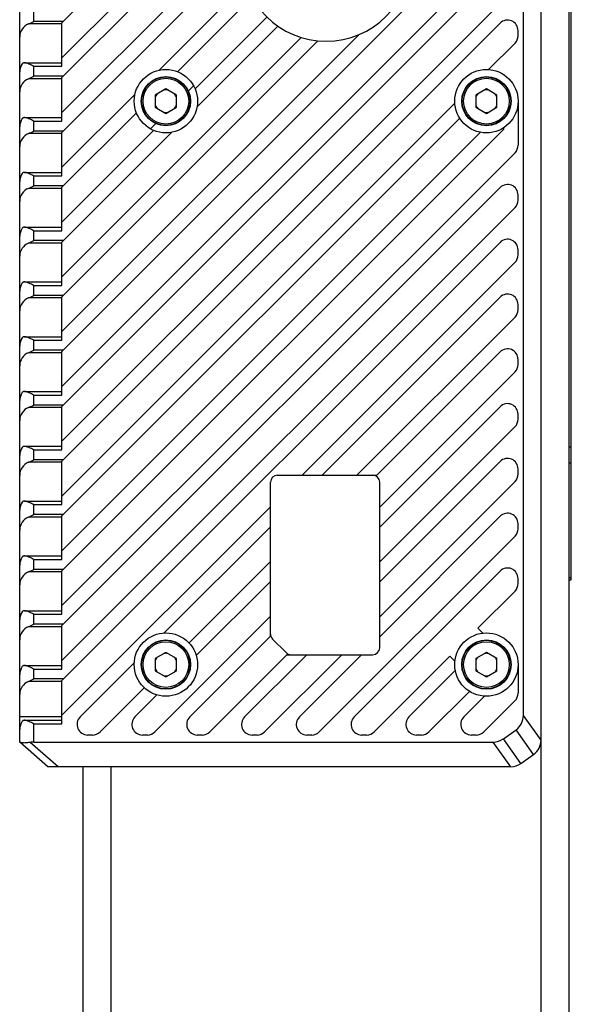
# Model space of a CAD drawing. Header units: millimetres. Extents: x 100 to 429, y 82 to 393.
# Tile 12 of 26: x 370 to 409, y 189 to 259. Entities that reach past the tile are written whole.
import ezdxf

# ---------------------------------------------------------------- set-up
doc = ezdxf.new("R2010")
doc.units = ezdxf.units.MM
doc.header["$LTSCALE"] = 32.67
doc.layers.add('00_COMPONENTS', color=7, linetype='CONTINUOUS')

msp = doc.modelspace()

# ---------------------------------------------------------------- linework, layer by layer
at = {"layer": '00_COMPONENTS', "color": 7}
for p, q in [((409.2656, 123.0002), (409.2656, 365.683)), ((370.2656, 207.3416), (370.2656, 281.3416)), ((407.2656, 207.4848), (407.2656, 281.1983)), ((406.0156, 209.2348), (406.0156, 279.4483)), ((386.0156, 271.1524), (373.2656, 258.4024)), ((386.0156, 268.6776), (373.2656, 255.9276)), ((409.4156, 218.8686), (409.4156, 268.3685)), ((386.0156, 267.2624), (373.2656, 254.5124)), ((404.3603, 266.1571), (373.2656, 235.0624)), ((386.0156, 264.7876), (373.2656, 252.0376)), ((373.2656, 232.5876), (405.4209, 264.7429)), ((386.0156, 263.3724), (373.2656, 250.6224)), ((404.3603, 262.2671), (373.2656, 231.1724)), ((373.2656, 228.6976), (405.4209, 260.8529)), ((380.157, 255.039), (386.3207, 261.2027)), ((386.7494, 260.2163), (381.4673, 254.9342)), ((382.7168, 253.7087), (387.8152, 258.8071)), ((373.2656, 255.3167), (373.2656, 258.4024)), ((404.3603, 258.3771), (373.2656, 227.2824)), ((388.5893, 258.1661), (382.8525, 252.4294)), ((373.2656, 236.4776), (394.3541, 257.566)), ((373.2656, 240.3676), (390.254, 257.356)), ((405.6406, 257.4932), (405.6406, 257.8468)), ((391.4331, 257.1199), (373.2656, 238.9524)), ((403.5443, 255.0863), (405.4209, 256.9629)), ((370.6042, 255.5667), (373.2656, 255.5667)), ((373.2656, 251.4267), (373.2656, 254.5124)), ((380.3854, 254.5429), (380.375, 254.5713)), ((380.6406, 254.5916), (380.6517, 254.5611)), ((403.1354, 254.5429), (403.125, 254.5713)), ((403.3906, 254.5916), (403.4017, 254.5611)), ((373.2656, 248.1476), (378.4432, 253.3252)), ((380.6406, 253.7076), (379.8906, 253.2746)), ((379.8906, 253.2746), (379.8906, 252.4086)), ((381.3906, 253.2746), (380.6406, 253.7076)), ((381.3906, 252.4086), (381.3906, 253.2746)), ((403.3906, 253.7076), (402.6406, 253.2746)), ((402.6406, 253.2746), (402.6406, 252.4086)), ((404.1406, 253.2746), (403.3906, 253.7076)), ((404.1406, 252.4086), (404.1406, 253.2746)), ((373.2656, 224.8076), (401.1459, 252.6878)), ((379.8906, 252.4086), (380.6406, 251.9755)), ((380.6406, 251.9755), (381.3906, 252.4086)), ((402.6406, 252.4086), (403.3906, 251.9755)), ((403.3906, 251.9755), (404.1406, 252.4086)), ((405.6406, 252.8416), (405.6406, 249.7132)), ((370.6042, 251.6767), (373.2656, 251.6767)), ((378.548, 252.0148), (373.2656, 246.7324)), ((401.498, 251.6248), (373.2656, 223.3924)), ((404.5967, 250.8335), (373.2656, 219.5024)), ((373.2656, 244.2576), (379.7734, 250.7654)), ((373.2656, 220.9176), (402.9778, 250.6298)), ((381.0528, 250.6297), (373.2656, 242.8424)), ((373.2656, 247.5367), (373.2656, 250.6224)), ((404.5967, 250.9421), (404.5967, 250.8335)), ((373.2656, 217.0276), (405.4209, 249.1829)), ((370.6042, 247.7867), (373.2656, 247.7867)), ((373.2656, 243.6467), (373.2656, 246.7324)), ((404.3603, 246.7071), (373.2656, 215.6124)), ((405.6406, 245.8232), (405.6406, 246.1768)), ((373.2656, 213.1376), (405.4209, 245.2929)), ((370.6042, 243.8967), (373.2656, 243.8967)), ((373.2656, 239.7567), (373.2656, 242.8424)), ((404.3603, 242.8171), (373.2656, 211.7224)), ((405.6406, 241.9332), (405.6406, 242.2868)), ((390.3096, 226.2916), (405.4209, 241.4029)), ((370.6042, 240.0067), (373.2656, 240.0067)), ((373.2656, 235.8667), (373.2656, 238.9524)), ((404.3603, 238.9271), (391.7247, 226.2916)), ((405.6406, 238.0432), (405.6406, 238.3968)), ((394.1996, 226.2916), (405.4209, 237.5129)), ((370.6042, 236.1167), (373.2656, 236.1167)), ((373.2656, 231.9767), (373.2656, 235.0624)), ((395.6147, 226.2916), (404.3603, 235.0371)), ((405.6406, 234.1532), (405.6406, 234.5068)), ((395.8156, 224.0176), (405.4209, 233.6229)), ((370.6042, 232.2267), (373.2656, 232.2267)), ((373.2656, 228.0867), (373.2656, 231.1724)), ((404.3603, 231.1471), (395.8156, 222.6024)), ((405.6406, 230.2632), (405.6406, 230.6168)), ((395.8156, 220.1276), (405.4209, 229.7329)), ((370.6042, 228.3367), (373.2656, 228.3367)), ((373.2656, 224.1967), (373.2656, 227.2824)), ((404.3603, 227.2571), (395.8156, 218.7124)), ((405.6406, 226.3732), (405.6406, 226.7268)), ((388.0656, 214.8524), (388.0656, 225.7916)), ((388.5656, 226.2916), (395.6147, 226.2916)), ((395.8156, 216.2376), (405.4209, 225.8429)), ((395.8156, 214.0416), (395.8156, 225.7916)), ((370.6042, 224.4467), (373.2656, 224.4467)), ((373.2656, 209.2476), (388.0656, 224.0476)), ((373.2656, 220.3067), (373.2656, 223.3924)), ((395.8156, 214.8224), (404.3603, 223.3671)), ((388.0656, 222.6324), (380.5216, 215.0884)), ((405.6406, 222.4832), (405.6406, 222.8368)), ((391.5293, 208.0612), (405.4209, 221.9529)), ((370.6042, 220.5567), (373.2656, 220.5567)), ((373.2656, 216.4167), (373.2656, 219.5024)), ((382.2852, 214.3771), (388.0656, 220.1576)), ((394.0051, 209.1219), (404.3603, 219.4771)), ((405.6406, 218.5932), (405.6406, 218.9468)), ((409.2656, 218.8686), (409.4156, 218.8686)), ((382.7993, 213.4761), (388.0656, 218.7424)), ((402.7895, 215.4315), (405.4209, 218.0629)), ((370.6042, 216.6667), (373.2656, 216.6667)), ((379.8593, 208.0612), (388.0656, 216.2676)), ((373.2656, 212.5267), (373.2656, 215.6124)), ((403.1431, 215.0779), (402.7895, 215.4315)), ((388.0656, 214.8524), (382.3351, 209.1219)), ((389.1692, 213.688), (388.2121, 214.6451)), ((380.3854, 214.5429), (380.375, 214.5713)), ((380.6406, 214.5916), (380.6517, 214.5611)), ((403.1354, 214.5429), (403.125, 214.5713)), ((403.3906, 214.5916), (403.4017, 214.5611)), ((380.6406, 213.7076), (379.8906, 213.2746)), ((379.8906, 213.2746), (379.8906, 212.4086)), ((381.3906, 213.2746), (380.6406, 213.7076)), ((381.3906, 212.4086), (381.3906, 213.2746)), ((383.7493, 208.0612), (389.2296, 213.5416)), ((390.6447, 213.5416), (386.2251, 209.1219)), ((387.6393, 208.0612), (393.1196, 213.5416)), ((389.2296, 213.5416), (395.3156, 213.5416)), ((390.1151, 209.1219), (394.5347, 213.5416)), ((395.4193, 208.0612), (400.8007, 213.4427)), ((400.8007, 213.4427), (401.1543, 213.0891)), ((403.3906, 213.7076), (402.6406, 213.2746)), ((402.6406, 213.2746), (402.6406, 212.4086)), ((404.1406, 213.2746), (403.3906, 213.7076)), ((404.1406, 212.4086), (404.1406, 213.2746)), ((370.6042, 212.7767), (373.2656, 212.7767)), ((374.5551, 209.1219), (378.3938, 212.9606)), ((405.6406, 212.8416), (405.6406, 210.8132)), ((379.8906, 212.4086), (380.6406, 211.9755)), ((380.6406, 211.9755), (381.3906, 212.4086)), ((397.8951, 209.1219), (401.1825, 212.4093)), ((402.6406, 212.4086), (403.3906, 211.9755)), ((403.3906, 211.9755), (404.1406, 212.4086)), ((373.2656, 208.6367), (373.2656, 211.7224)), ((375.9693, 208.0612), (379.1051, 211.197)), ((380.0061, 210.6829), (378.4451, 209.1219)), ((399.3093, 208.0612), (402.188, 210.9399)), ((401.7851, 209.1219), (403.2586, 210.5954)), ((403.1993, 208.0612), (405.4209, 210.2829)), ((370.6042, 208.8867), (373.2656, 208.8867)), ((375.4389, 207.8416), (375.0854, 207.8416)), ((379.3289, 207.8416), (378.9754, 207.8416)), ((383.2189, 207.8416), (382.8654, 207.8416)), ((387.1089, 207.8416), (386.7554, 207.8416)), ((390.9989, 207.8416), (390.6454, 207.8416)), ((394.8889, 207.8416), (394.5354, 207.8416)), ((398.7789, 207.8416), (398.4254, 207.8416)), ((402.6689, 207.8416), (402.3154, 207.8416)), ((404.5916, 207.5744), (405.4922, 208.2177)), ((372.2656, 205.5916), (370.2656, 207.3416)), ((371.2656, 207.3416), (403.865, 207.3416)), ((405.8416, 205.8244), (406.7422, 206.4677)), ((405.115, 205.5916), (372.2656, 205.5916)), ((374.7656, 123.0002), (374.7656, 205.5916))]:
    msp.add_line(p, q, dxfattribs=at)
at = {"layer": '00_COMPONENTS', "color": 4}
for p, q in [((371.2656, 258.4987), (371.2656, 259.2067)), ((373.2656, 258.3219), (370.89, 258.3219)), ((373.3619, 258.4987), (371.2656, 258.4987)), ((371.2656, 254.6087), (371.2656, 255.3167)), ((371.2656, 255.3167), (373.2656, 255.3167)), ((373.3619, 254.6087), (371.2656, 254.6087)), ((373.2656, 254.4319), (370.89, 254.4319)), ((382.2335, 253.5594), (382.6078, 253.9337)), ((371.2656, 250.7187), (371.2656, 251.4267)), ((371.2656, 251.4267), (373.2656, 251.4267)), ((379.5485, 250.8744), (379.9227, 251.2487)), ((373.2656, 250.5419), (370.89, 250.5419)), ((373.3619, 250.7187), (371.2656, 250.7187)), ((371.2656, 246.8287), (371.2656, 247.5367)), ((371.2656, 247.5367), (373.2656, 247.5367)), ((373.3619, 246.8287), (371.2656, 246.8287)), ((373.2656, 246.6519), (370.89, 246.6519)), ((371.2656, 242.9387), (371.2656, 243.6467)), ((371.2656, 243.6467), (373.2656, 243.6467)), ((373.2656, 242.7619), (370.89, 242.7619)), ((373.3619, 242.9387), (371.2656, 242.9387)), ((371.2656, 239.0487), (371.2656, 239.7567)), ((371.2656, 239.7567), (373.2656, 239.7567)), ((373.2656, 238.8719), (370.89, 238.8719)), ((373.3619, 239.0487), (371.2656, 239.0487)), ((371.2656, 235.1587), (371.2656, 235.8667)), ((371.2656, 235.8667), (373.2656, 235.8667)), ((373.2656, 234.9819), (370.89, 234.9819)), ((373.3619, 235.1587), (371.2656, 235.1587)), ((371.2656, 231.2687), (371.2656, 231.9767)), ((371.2656, 231.9767), (373.2656, 231.9767)), ((373.2656, 231.0919), (370.89, 231.0919)), ((373.3619, 231.2687), (371.2656, 231.2687)), ((371.2656, 227.3787), (371.2656, 228.0867)), ((371.2656, 228.0867), (373.2656, 228.0867)), ((409.4156, 228.2689), (409.2656, 228.2689)), ((373.2656, 227.2019), (370.89, 227.2019)), ((373.3619, 227.3787), (371.2656, 227.3787)), ((409.2656, 227.1661), (409.4156, 227.1661)), ((371.2656, 223.4887), (371.2656, 224.1967)), ((371.2656, 224.1967), (373.2656, 224.1967)), ((373.2656, 223.3119), (370.89, 223.3119)), ((373.3619, 223.4887), (371.2656, 223.4887)), ((371.2656, 219.5987), (371.2656, 220.3067)), ((371.2656, 220.3067), (373.2656, 220.3067)), ((373.3619, 219.5987), (371.2656, 219.5987)), ((373.2656, 219.4219), (370.89, 219.4219)), ((409.4156, 218.9887), (409.2656, 218.9887)), ((371.2656, 216.4167), (373.2656, 216.4167)), ((371.2656, 215.7087), (371.2656, 216.4167)), ((373.2656, 215.5319), (370.89, 215.5319)), ((373.3619, 215.7087), (371.2656, 215.7087)), ((371.2656, 212.5267), (373.2656, 212.5267)), ((371.2656, 211.8187), (371.2656, 212.5267)), ((373.3619, 211.8187), (371.2656, 211.8187)), ((373.2656, 211.6419), (370.89, 211.6419)), ((373.2656, 209.1219), (370.2656, 209.1219)), ((407.2656, 207.4848), (406.0156, 209.2348)), ((371.2656, 208.6367), (373.2656, 208.6367)), ((371.2656, 207.3416), (371.2656, 208.6367)), ((406.7422, 206.4677), (405.4922, 208.2177)), ((372.9935, 205.5916), (371.0184, 207.3198)), ((405.115, 205.5916), (403.865, 207.3416)), ((405.8416, 205.8244), (404.5916, 207.5744)), ((407.2656, 123.0002), (407.2656, 207.4848)), ((376.7656, 123.0002), (376.7656, 205.5916))]:
    msp.add_line(p, q, dxfattribs=at)
at = {"layer": '00_COMPONENTS', "color": 7}
for centre, radius in [((380.6406, 252.8416), 2.25), ((380.6406, 252.8416), 1.75), ((380.6406, 252.8416), 1.7225), ((380.6406, 252.8416), 1.6225), ((403.3906, 252.8416), 2.25), ((403.3906, 252.8416), 1.75), ((403.3906, 252.8416), 1.7225), ((403.3906, 252.8416), 1.6225), ((380.6406, 212.8416), 2.25), ((403.3906, 212.8416), 2.25), ((380.6406, 212.8416), 1.75), ((380.6406, 212.8416), 1.7225), ((380.6406, 212.8416), 1.6225), ((403.3906, 212.8416), 1.75), ((403.3906, 212.8416), 1.7225), ((403.3906, 212.8416), 1.6225)]:
    msp.add_circle(centre, radius, dxfattribs=at)
for centre, radius, start, end in [((392.0156, 263.0916), 6, 180, 360), ((404.8906, 257.8468), 0.75, 0, 135), ((404.8906, 257.4932), 0.75, 315, 360), ((380.6406, 252.8416), 0.8, 140.364135, 159.635865), ((380.6406, 252.8416), 0.8, 80.364135, 99.635865), ((380.6406, 252.8416), 0.8, 20.364135, 39.635865), ((403.3906, 252.8416), 0.8, 140.364135, 159.635865), ((403.3906, 252.8416), 0.8, 80.364135, 99.635865), ((403.3906, 252.8416), 0.8, 20.364135, 39.635865), ((380.6406, 252.8416), 0.8, 200.364135, 219.635865), ((380.6406, 252.8416), 0.8, 320.364135, 339.635865), ((403.3906, 252.8416), 0.8, 200.364135, 219.635865), ((403.3906, 252.8416), 0.8, 320.364135, 339.635865), ((380.6406, 252.8416), 0.8, 260.364135, 279.635865), ((403.3906, 252.8416), 0.8, 260.364135, 279.635865), ((404.8906, 249.7132), 0.75, 315, 360), ((404.8906, 246.1768), 0.75, 0, 135), ((404.8906, 245.8232), 0.75, 315, 360), ((404.8906, 242.2868), 0.75, 0, 135), ((404.8906, 241.9332), 0.75, 315, 360), ((404.8906, 238.3968), 0.75, 0, 135), ((404.8906, 238.0432), 0.75, 315, 360), ((404.8906, 234.5068), 0.75, 0, 135), ((404.8906, 234.1532), 0.75, 315, 360), ((404.8906, 230.6168), 0.75, 0, 135), ((404.8906, 230.2632), 0.75, 315, 360), ((404.8906, 226.7268), 0.75, 0, 135), ((388.5656, 225.7916), 0.5, 90, 180), ((395.3156, 225.7916), 0.5, 0, 90), ((404.8906, 226.3732), 0.75, 315, 360), ((404.8906, 222.8368), 0.75, 0, 135), ((404.8906, 222.4832), 0.75, 315, 360), ((404.8906, 218.9468), 0.75, 0, 135), ((404.8906, 218.5932), 0.75, 315, 360), ((388.5656, 214.9987), 0.5, 180, 225), ((395.3156, 214.0416), 0.5, 270, 360), ((380.6406, 212.8416), 0.8, 140.364135, 159.635865), ((380.6406, 212.8416), 0.8, 80.364135, 99.635865), ((380.6406, 212.8416), 0.8, 20.364135, 39.635865), ((389.5227, 214.0416), 0.5, 225, 270), ((403.3906, 212.8416), 0.8, 140.364135, 159.635865), ((403.3906, 212.8416), 0.8, 80.364135, 99.635865), ((403.3906, 212.8416), 0.8, 20.364135, 39.635865), ((380.6406, 212.8416), 0.8, 200.364135, 219.635865), ((380.6406, 212.8416), 0.8, 320.364135, 339.635865), ((403.3906, 212.8416), 0.8, 200.364135, 219.635865), ((403.3906, 212.8416), 0.8, 320.364135, 339.635865), ((380.6406, 212.8416), 0.8, 260.364135, 279.635865), ((403.3906, 212.8416), 0.8, 260.364135, 279.635865), ((404.8906, 210.8132), 0.75, 315, 360), ((375.0854, 208.5916), 0.75, 135, 270), ((378.9754, 208.5916), 0.75, 135, 270), ((382.8654, 208.5916), 0.75, 135, 270), ((386.7554, 208.5916), 0.75, 135, 270), ((390.6454, 208.5916), 0.75, 135, 270), ((394.5354, 208.5916), 0.75, 135, 270), ((398.4254, 208.5916), 0.75, 135, 270), ((402.3154, 208.5916), 0.75, 135, 270), ((404.7656, 209.2348), 1.25, 305.537678, 360), ((375.4389, 208.5916), 0.75, 270, 315), ((379.3289, 208.5916), 0.75, 270, 315), ((383.2189, 208.5916), 0.75, 270, 315), ((387.1089, 208.5916), 0.75, 270, 315), ((390.9989, 208.5916), 0.75, 270, 315), ((394.8889, 208.5916), 0.75, 270, 315), ((398.7789, 208.5916), 0.75, 270, 315), ((402.6689, 208.5916), 0.75, 270, 315), ((403.865, 208.5916), 1.25, 270, 305.537678), ((406.0156, 207.4848), 1.25, 305.537678, 360), ((405.115, 206.8416), 1.25, 270, 305.537678)]:
    msp.add_arc(centre, radius, start, end, dxfattribs=at)
for centre, major_axis, ratio, start_param, end_param in [((371.2656, 257.3951), (0, 1), 1, 0.3850579, 1.5707963), ((371.2656, 254.9203), (1, 0), 1, 2.5311584, 3.1415927), ((371.2656, 253.5051), (1, 0), 1, 1.9558542, 3.1415927), ((371.2656, 251.0303), (1, 0), 1, 2.5311584, 3.1415927), ((371.2656, 249.6151), (1, 0), 1, 1.9558542, 3.1415927), ((371.2656, 247.1403), (1, 0), 1, 2.5311584, 3.1415927), ((371.2656, 245.7251), (1, 0), 1, 1.9558542, 3.1415927), ((371.2656, 243.2503), (1, 0), 1, 2.5311584, 3.1415927), ((371.2656, 241.8351), (0, 1), 1, 0.3850579, 1.5707963), ((371.2656, 239.3603), (0, 1), 1, 0.9603621, 1.5707963), ((371.2656, 237.9451), (0, 1), 1, 0.3850579, 1.5707963), ((371.2656, 235.4703), (1, 0), 1, 2.5311584, 3.1415927), ((371.2656, 234.0551), (1, 0), 1, 1.9558542, 3.1415927), ((371.2656, 231.5803), (1, 0), 1, 2.5311584, 3.1415927), ((371.2656, 230.1651), (0, 1), 1, 0.3850579, 1.5707963), ((371.2656, 227.6903), (0, 1), 1, 0.9603621, 1.5707963), ((371.2656, 226.2751), (0, 1), 1, 0.3850579, 1.5707963), ((371.2656, 223.8003), (1, 0), 1, 2.5311584, 3.1415927), ((371.2656, 222.3851), (0, 1), 1, 0.3850579, 1.5707963), ((371.2656, 219.9103), (1, 0), 1, 2.5311584, 3.1415927), ((371.2656, 218.4951), (1, 0), 1, 1.9558542, 3.1415927), ((371.2656, 216.0203), (0, 1), 1, 0.9603621, 1.5707963), ((371.2656, 214.6051), (1, 0), 1, 1.9558542, 3.1415927), ((371.2656, 212.1303), (1, 0), 1, 2.5311584, 3.1415927), ((371.2656, 210.7151), (1, 0), 1, 1.9558542, 3.1415927), ((371.2656, 208.2403), (1, 0), 1, 2.5311584, 3.1415927), ((371.2656, 206.6416), (1, 0), 0.7, 1.5707963, 1.8206395)]:
    msp.add_ellipse(centre, major_axis=major_axis, ratio=ratio, start_param=start_param, end_param=end_param, dxfattribs=at)
for points, knots in [([(370.89, 258.3219), (370.9531, 258.3475), (371.079, 258.4054), (371.2027, 258.4673), (371.2656, 258.4987)], [0, 0, 0, 0, 0.4920265, 1, 1, 1, 1]), ([(370.6042, 255.5667), (370.5888, 255.5667), (370.5585, 255.5646), (370.5149, 255.5523), (370.4758, 255.529), (370.4551, 255.5062), (370.4462, 255.4935)], [0, 0, 0, 0, 0.2551292, 0.4994751, 0.7426572, 1, 1, 1, 1]), ([(371.2656, 255.3167), (371.2084, 255.3453), (371.0953, 255.4019), (370.9536, 255.468), (370.8413, 255.5133), (370.7601, 255.541), (370.6815, 255.5608), (370.6293, 255.5667), (370.6042, 255.5667)], [0, 0, 0, 0, 0.2697866, 0.5326718, 0.6589424, 0.7799769, 0.894165, 1, 1, 1, 1]), ([(370.89, 254.4319), (370.9531, 254.4575), (371.079, 254.5154), (371.2027, 254.5773), (371.2656, 254.6087)], [0, 0, 0, 0, 0.4920265, 1, 1, 1, 1]), ([(370.6042, 251.6767), (370.5888, 251.6767), (370.5585, 251.6746), (370.5149, 251.6623), (370.4758, 251.639), (370.4551, 251.6162), (370.4462, 251.6035)], [0, 0, 0, 0, 0.2551292, 0.4994751, 0.7426572, 1, 1, 1, 1]), ([(371.2656, 251.4267), (371.2084, 251.4553), (371.0953, 251.5119), (370.9536, 251.578), (370.8413, 251.6233), (370.7601, 251.651), (370.6815, 251.6708), (370.6293, 251.6767), (370.6042, 251.6767)], [0, 0, 0, 0, 0.2697866, 0.5326718, 0.6589424, 0.7799769, 0.894165, 1, 1, 1, 1]), ([(370.89, 250.5419), (370.9531, 250.5675), (371.079, 250.6254), (371.2027, 250.6873), (371.2656, 250.7187)], [0, 0, 0, 0, 0.4920265, 1, 1, 1, 1]), ([(370.6042, 247.7867), (370.5888, 247.7867), (370.5585, 247.7846), (370.5149, 247.7723), (370.4758, 247.749), (370.4551, 247.7262), (370.4462, 247.7135)], [0, 0, 0, 0, 0.2551292, 0.4994751, 0.7426572, 1, 1, 1, 1]), ([(371.2656, 247.5367), (371.2084, 247.5653), (371.0953, 247.6219), (370.9536, 247.688), (370.8413, 247.7333), (370.7601, 247.761), (370.6815, 247.7808), (370.6293, 247.7867), (370.6042, 247.7867)], [0, 0, 0, 0, 0.2697866, 0.5326718, 0.6589424, 0.7799769, 0.894165, 1, 1, 1, 1]), ([(370.89, 246.6519), (370.9531, 246.6775), (371.079, 246.7354), (371.2027, 246.7973), (371.2656, 246.8287)], [0, 0, 0, 0, 0.4920265, 1, 1, 1, 1]), ([(370.6042, 243.8967), (370.5888, 243.8967), (370.5585, 243.8946), (370.5149, 243.8823), (370.4758, 243.859), (370.4551, 243.8362), (370.4462, 243.8235)], [0, 0, 0, 0, 0.2551292, 0.4994751, 0.7426572, 1, 1, 1, 1]), ([(371.2656, 243.6467), (371.2084, 243.6753), (371.0953, 243.7319), (370.9536, 243.798), (370.8413, 243.8433), (370.7601, 243.871), (370.6815, 243.8908), (370.6293, 243.8967), (370.6042, 243.8967)], [0, 0, 0, 0, 0.2697866, 0.5326718, 0.6589424, 0.7799769, 0.894165, 1, 1, 1, 1]), ([(370.89, 242.7619), (370.9531, 242.7875), (371.079, 242.8454), (371.2027, 242.9073), (371.2656, 242.9387)], [0, 0, 0, 0, 0.4920265, 1, 1, 1, 1]), ([(370.6042, 240.0067), (370.5888, 240.0067), (370.5585, 240.0046), (370.5149, 239.9923), (370.4758, 239.969), (370.4551, 239.9462), (370.4462, 239.9335)], [0, 0, 0, 0, 0.2551292, 0.4994751, 0.7426572, 1, 1, 1, 1]), ([(371.2656, 239.7567), (371.2084, 239.7853), (371.0953, 239.8419), (370.9536, 239.908), (370.8413, 239.9533), (370.7601, 239.981), (370.6815, 240.0008), (370.6293, 240.0067), (370.6042, 240.0067)], [0, 0, 0, 0, 0.2697866, 0.5326718, 0.6589424, 0.7799769, 0.894165, 1, 1, 1, 1]), ([(370.89, 238.8719), (370.9531, 238.8975), (371.079, 238.9554), (371.2027, 239.0173), (371.2656, 239.0487)], [0, 0, 0, 0, 0.4920265, 1, 1, 1, 1]), ([(370.6042, 236.1167), (370.5888, 236.1167), (370.5585, 236.1146), (370.5149, 236.1023), (370.4758, 236.079), (370.4551, 236.0562), (370.4462, 236.0435)], [0, 0, 0, 0, 0.2551292, 0.4994751, 0.7426572, 1, 1, 1, 1]), ([(371.2656, 235.8667), (371.2084, 235.8953), (371.0953, 235.9519), (370.9536, 236.018), (370.8413, 236.0633), (370.7601, 236.091), (370.6815, 236.1108), (370.6293, 236.1167), (370.6042, 236.1167)], [0, 0, 0, 0, 0.2697866, 0.5326718, 0.6589424, 0.7799769, 0.894165, 1, 1, 1, 1]), ([(370.89, 234.9819), (370.9531, 235.0075), (371.079, 235.0654), (371.2027, 235.1273), (371.2656, 235.1587)], [0, 0, 0, 0, 0.4920265, 1, 1, 1, 1]), ([(370.6042, 232.2267), (370.5888, 232.2267), (370.5585, 232.2246), (370.5149, 232.2123), (370.4758, 232.189), (370.4551, 232.1662), (370.4462, 232.1535)], [0, 0, 0, 0, 0.2551292, 0.4994751, 0.7426572, 1, 1, 1, 1]), ([(371.2656, 231.9767), (371.2084, 232.0053), (371.0953, 232.0619), (370.9536, 232.128), (370.8413, 232.1733), (370.7601, 232.201), (370.6815, 232.2208), (370.6293, 232.2267), (370.6042, 232.2267)], [0, 0, 0, 0, 0.2697866, 0.5326718, 0.6589424, 0.7799769, 0.894165, 1, 1, 1, 1]), ([(370.89, 231.0919), (370.9531, 231.1175), (371.079, 231.1754), (371.2027, 231.2373), (371.2656, 231.2687)], [0, 0, 0, 0, 0.4920265, 1, 1, 1, 1]), ([(370.6042, 228.3367), (370.5888, 228.3367), (370.5585, 228.3346), (370.5149, 228.3223), (370.4758, 228.299), (370.4551, 228.2762), (370.4462, 228.2635)], [0, 0, 0, 0, 0.2551292, 0.4994751, 0.7426572, 1, 1, 1, 1]), ([(371.2656, 228.0867), (371.2084, 228.1153), (371.0953, 228.1719), (370.9536, 228.238), (370.8413, 228.2833), (370.7601, 228.311), (370.6815, 228.3308), (370.6293, 228.3367), (370.6042, 228.3367)], [0, 0, 0, 0, 0.2697866, 0.5326718, 0.6589424, 0.7799769, 0.894165, 1, 1, 1, 1]), ([(370.89, 227.2019), (370.9531, 227.2275), (371.079, 227.2854), (371.2027, 227.3473), (371.2656, 227.3787)], [0, 0, 0, 0, 0.4920265, 1, 1, 1, 1]), ([(370.6042, 224.4467), (370.5888, 224.4467), (370.5585, 224.4446), (370.5149, 224.4323), (370.4758, 224.409), (370.4551, 224.3862), (370.4462, 224.3735)], [0, 0, 0, 0, 0.2551292, 0.4994751, 0.7426572, 1, 1, 1, 1]), ([(371.2656, 224.1967), (371.2084, 224.2253), (371.0953, 224.2819), (370.9536, 224.348), (370.8413, 224.3933), (370.7601, 224.421), (370.6815, 224.4408), (370.6293, 224.4467), (370.6042, 224.4467)], [0, 0, 0, 0, 0.2697866, 0.5326718, 0.6589424, 0.7799769, 0.894165, 1, 1, 1, 1]), ([(370.89, 223.3119), (370.9531, 223.3375), (371.079, 223.3954), (371.2027, 223.4573), (371.2656, 223.4887)], [0, 0, 0, 0, 0.4920265, 1, 1, 1, 1]), ([(370.6042, 220.5567), (370.5888, 220.5567), (370.5585, 220.5546), (370.5149, 220.5423), (370.4758, 220.519), (370.4551, 220.4962), (370.4462, 220.4835)], [0, 0, 0, 0, 0.2551292, 0.4994751, 0.7426572, 1, 1, 1, 1]), ([(371.2656, 220.3067), (371.2084, 220.3353), (371.0953, 220.3919), (370.9536, 220.458), (370.8413, 220.5033), (370.7601, 220.531), (370.6815, 220.5508), (370.6293, 220.5567), (370.6042, 220.5567)], [0, 0, 0, 0, 0.2697866, 0.5326718, 0.6589424, 0.7799769, 0.894165, 1, 1, 1, 1]), ([(370.89, 219.4219), (370.9531, 219.4475), (371.079, 219.5054), (371.2027, 219.5673), (371.2656, 219.5987)], [0, 0, 0, 0, 0.4920265, 1, 1, 1, 1]), ([(370.6042, 216.6667), (370.5888, 216.6667), (370.5585, 216.6646), (370.5149, 216.6523), (370.4758, 216.629), (370.4551, 216.6062), (370.4462, 216.5935)], [0, 0, 0, 0, 0.2551292, 0.4994751, 0.7426572, 1, 1, 1, 1]), ([(371.2656, 216.4167), (371.2084, 216.4453), (371.0953, 216.5019), (370.9536, 216.568), (370.8413, 216.6133), (370.7601, 216.641), (370.6815, 216.6608), (370.6293, 216.6667), (370.6042, 216.6667)], [0, 0, 0, 0, 0.2697866, 0.5326718, 0.6589424, 0.7799769, 0.894165, 1, 1, 1, 1]), ([(370.89, 215.5319), (370.9531, 215.5575), (371.079, 215.6154), (371.2027, 215.6773), (371.2656, 215.7087)], [0, 0, 0, 0, 0.4920265, 1, 1, 1, 1]), ([(370.6042, 212.7767), (370.5888, 212.7767), (370.5585, 212.7746), (370.5149, 212.7623), (370.4758, 212.739), (370.4551, 212.7162), (370.4462, 212.7035)], [0, 0, 0, 0, 0.2551292, 0.4994751, 0.7426572, 1, 1, 1, 1]), ([(371.2656, 212.5267), (371.2084, 212.5553), (371.0953, 212.6119), (370.9536, 212.678), (370.8413, 212.7233), (370.7601, 212.751), (370.6815, 212.7708), (370.6293, 212.7767), (370.6042, 212.7767)], [0, 0, 0, 0, 0.2697866, 0.5326718, 0.6589424, 0.7799769, 0.894165, 1, 1, 1, 1]), ([(370.89, 211.6419), (370.9531, 211.6675), (371.079, 211.7254), (371.2027, 211.7873), (371.2656, 211.8187)], [0, 0, 0, 0, 0.4920265, 1, 1, 1, 1]), ([(370.6042, 208.8867), (370.5888, 208.8867), (370.5585, 208.8846), (370.5149, 208.8723), (370.4758, 208.849), (370.4551, 208.8262), (370.4462, 208.8135)], [0, 0, 0, 0, 0.2551291, 0.4994751, 0.7426563, 1, 1, 1, 1]), ([(371.2656, 208.6367), (371.2084, 208.6653), (371.0953, 208.7219), (370.9536, 208.788), (370.8413, 208.8333), (370.7601, 208.861), (370.6815, 208.8808), (370.6293, 208.8867), (370.6042, 208.8867)], [0, 0, 0, 0, 0.2697866, 0.5326718, 0.6589424, 0.7799769, 0.894165, 1, 1, 1, 1]), ([(371.0184, 207.3198), (370.9295, 207.304), (370.8005, 207.2846), (370.6351, 207.273), (370.5294, 207.2724), (370.4395, 207.2791), (370.3673, 207.2918), (370.3193, 207.3068), (370.2915, 207.3208), (370.2811, 207.328), (370.2769, 207.3317)], [0, 0, 0, 0, 0.3589315, 0.5181425, 0.659078, 0.7790563, 0.8763113, 0.9499555, 0.9779042, 1, 1, 1, 1])]:
    msp.add_open_spline(points, degree=3, knots=knots, dxfattribs=at)

doc.saveas('drawing.dxf')
